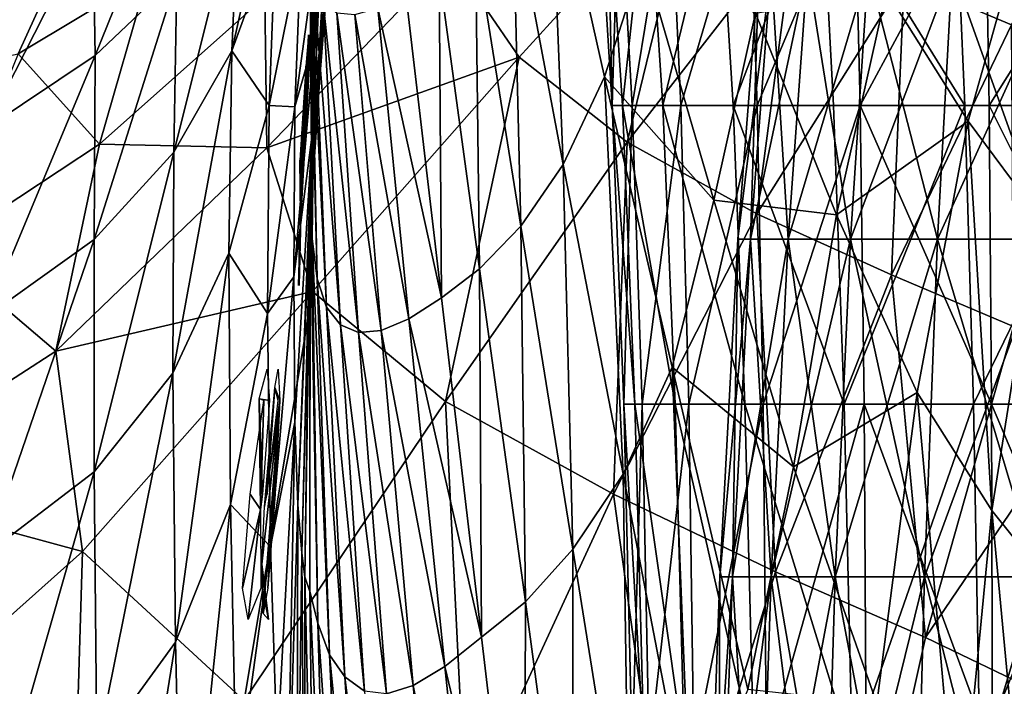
# Model space of a CAD drawing. Extents: x -0.96 to 0.96, y -0.57 to 2.63.
# Tile 43 of 148: x -0.3 to -0.1, y 0.29 to 0.43. Entities that reach past the tile are written whole.
import ezdxf

# ---------------------------------------------------------------- set-up
doc = ezdxf.new("R2010")
doc.units = 0
doc.layers.add('Brakiri_Cruiser_Lights', color=7, linetype='CONTINUOUS')
doc.layers.add('Brakiri_Cruiser_Main_Texture', color=7, linetype='CONTINUOUS')

msp = doc.modelspace()

# ---------------------------------------------------------------- linework, layer by layer
at = {"layer": 'Brakiri_Cruiser_Lights'}
for points in [[(-0.244165, 0.393586, 0.208968), (-0.24271, 0.424687, 0.210938), (-0.242515, 0.43125, 0.225)], [(-0.244165, 0.393586, 0.208968), (-0.242515, 0.43125, 0.225), (-0.243089, 0.424687, 0.239063)], [(-0.24411, 0.393164, 0.177709), (-0.242615, 0.424687, 0.160938), (-0.242257, 0.43125, 0.175)], [(-0.24411, 0.393164, 0.177709), (-0.242257, 0.43125, 0.175), (-0.242338, 0.425575, 0.18716)], [(-0.24411, 0.393164, 0.177709), (-0.242338, 0.425575, 0.18716), (-0.242415, 0.424687, 0.189063)], [(-0.244165, 0.393586, 0.208968), (-0.243089, 0.424687, 0.239063), (-0.244306, 0.405, 0.24375)], [(-0.244165, 0.393586, 0.208968), (-0.243801, 0.405, 0.20625), (-0.24271, 0.424687, 0.210938)], [(-0.24411, 0.393164, 0.177709), (-0.242415, 0.424687, 0.189063), (-0.243633, 0.405, 0.19375)], [(-0.24411, 0.393164, 0.177709), (-0.244047, 0.405, 0.15625), (-0.242615, 0.424687, 0.160938)], [(-0.244165, 0.393586, 0.208968), (-0.244306, 0.405, 0.24375), (-0.244221, 0.394021, 0.241136)], [(-0.24411, 0.393164, 0.177709), (-0.243633, 0.405, 0.19375), (-0.244134, 0.393343, 0.190975)], [(-0.24411, 0.393164, 0.177709), (-0.244087, 0.394382, 0.158778), (-0.244047, 0.405, 0.15625)], [(-0.24411, 0.393164, 0.177709), (-0.244458, 0.385312, 0.160938), (-0.244087, 0.394382, 0.158778)], [(-0.244221, 0.394021, 0.241136), (-0.244445, 0.385312, 0.239063), (-0.244588, 0.37875, 0.225)], [(-0.244221, 0.394021, 0.241136), (-0.244588, 0.37875, 0.225), (-0.244386, 0.385312, 0.210938)], [(-0.24411, 0.393164, 0.177709), (-0.24434, 0.385312, 0.189063), (-0.244483, 0.37875, 0.175)], [(-0.24411, 0.393164, 0.177709), (-0.244483, 0.37875, 0.175), (-0.24447, 0.379188, 0.174062)], [(-0.24411, 0.393164, 0.177709), (-0.24447, 0.379188, 0.174062), (-0.244458, 0.385312, 0.160938)], [(-0.244221, 0.394021, 0.241136), (-0.244386, 0.385312, 0.210938), (-0.244165, 0.393586, 0.208968)], [(-0.24411, 0.393164, 0.177709), (-0.244134, 0.393343, 0.190975), (-0.24434, 0.385312, 0.189063)], [(-0.252852, 0.355018, -0.138355), (-0.25117, 0.36125, -0.125), (-0.250665, 0.354688, -0.110937)], [(-0.248516, 0.354688, -0.060938), (-0.249592, 0.35737, -0.083314), (-0.248881, 0.36125, -0.075)], [(-0.248516, 0.354688, -0.060938), (-0.251728, 0.332435, -0.093139), (-0.249592, 0.35737, -0.083314)], [(-0.249592, 0.35737, -0.083314), (-0.251728, 0.332435, -0.093139), (-0.25117, 0.335, -0.09375)], [(-0.249592, 0.35737, -0.083314), (-0.25117, 0.335, -0.09375), (-0.248894, 0.354688, -0.089062)], [(-0.252852, 0.355018, -0.138355), (-0.250665, 0.354688, -0.110937), (-0.252182, 0.335, -0.10625)], [(-0.252852, 0.355018, -0.138355), (-0.252182, 0.335, -0.10625), (-0.252554, 0.331785, -0.107015)], [(-0.252554, 0.331785, -0.107015), (-0.251915, 0.354688, -0.139062), (-0.252852, 0.355018, -0.138355)], [(-0.252554, 0.331785, -0.107015), (-0.254782, 0.335, -0.14375), (-0.251915, 0.354688, -0.139062)], [(-0.248516, 0.354688, -0.060938), (-0.251998, 0.310007, -0.072306), (-0.252337, 0.320387, -0.090271)], [(-0.248516, 0.354688, -0.060938), (-0.252337, 0.320387, -0.090271), (-0.251728, 0.332435, -0.093139)], [(-0.248516, 0.354688, -0.060938), (-0.251026, 0.315313, -0.060938), (-0.251998, 0.310007, -0.072306)], [(-0.248516, 0.354688, -0.060938), (-0.24951, 0.335, -0.05625), (-0.251026, 0.315313, -0.060938)], [(-0.252554, 0.331785, -0.107015), (-0.256358, 0.315313, -0.139062), (-0.254782, 0.335, -0.14375)], [(-0.252554, 0.331785, -0.107015), (-0.255162, 0.30875, -0.125), (-0.256358, 0.315313, -0.139062)], [(-0.252554, 0.331785, -0.107015), (-0.252485, 0.315313, -0.110937), (-0.255162, 0.30875, -0.125)], [(-0.252337, 0.320387, -0.090271), (-0.251998, 0.310007, -0.072306), (-0.250936, 0.30875, -0.075)], [(-0.252337, 0.320387, -0.090271), (-0.250936, 0.30875, -0.075), (-0.252159, 0.315313, -0.089062)]]:
    msp.add_3dface(points, dxfattribs=at)
at = {"layer": 'Brakiri_Cruiser_Main_Texture'}
for points in [[(-0.258615, 0.427924, -0.288895), (-0.257144, 0.46117, -0.331091), (-0.246662, 0.481455, -0.320522)], [(-0.258615, 0.427924, -0.288895), (-0.246662, 0.481455, -0.320522), (-0.249384, 0.453227, -0.274431)], [(-0.24177, 0.388584, 0.365482), (-0.240702, 0.474339, 0.344308), (-0.242312, 0.45805, 0.384549)], [(-0.239555, 0.457826, 0.269471), (-0.240702, 0.474339, 0.344308), (-0.242199, 0.394813, 0.318268)], [(-0.24177, 0.388584, 0.365482), (-0.242199, 0.394813, 0.318268), (-0.240702, 0.474339, 0.344308)], [(-0.239912, 0.455791, -0.127805), (-0.235815, 0.472794, -0.039892), (-0.241226, 0.430826, -0.055685)], [(-0.241226, 0.430826, -0.055685), (-0.235815, 0.472794, -0.039892), (-0.237295, 0.458859, 0.037769)], [(-0.18914, 0.404129, 0.496553), (-0.199667, 0.460095, 0.496888), (-0.191946, 0.473566, 0.497583)], [(-0.18914, 0.404129, 0.496553), (-0.191946, 0.473566, 0.497583), (-0.180451, 0.422468, 0.497455)], [(-0.191946, 0.473566, 0.497583), (-0.172363, 0.447586, 0.49731), (-0.180451, 0.422468, 0.497455)], [(-0.117673, 0.44288, -0.504396), (-0.095193, 0.433351, -0.511172), (-0.070763, 0.474531, -0.502802)], [(-0.28726, 0.426966, -0.360574), (-0.287692, 0.45568, -0.388762), (-0.269832, 0.470066, -0.377528)], [(-0.28726, 0.426966, -0.360574), (-0.269832, 0.470066, -0.377528), (-0.270133, 0.443243, -0.344875)], [(-0.161549, 0.467001, -0.49353), (-0.212774, 0.447615, -0.500671), (-0.198359, 0.426566, -0.505158)], [(-0.175744, 0.408783, -0.509287), (-0.161549, 0.467001, -0.49353), (-0.198359, 0.426566, -0.505158)], [(-0.175744, 0.408783, -0.509287), (-0.140553, 0.453997, -0.498607), (-0.161549, 0.467001, -0.49353)], [(-0.179913, 0.465156, -0.02816), (-0.178851, 0.416484, 0.027627), (-0.181887, 0.465156, 0.03931)], [(-0.178851, 0.416484, 0.027627), (-0.177374, 0.465156, 0.102032), (-0.181887, 0.465156, 0.03931)], [(-0.171457, 0.465156, -0.096392), (-0.17671, 0.416484, -0.037978), (-0.179913, 0.465156, -0.02816)], [(-0.179913, 0.465156, -0.02816), (-0.17671, 0.416484, -0.037978), (-0.178851, 0.416484, 0.027627)], [(-0.178851, 0.416484, 0.027627), (-0.174679, 0.416484, 0.089634), (-0.177374, 0.465156, 0.102032)], [(-0.174679, 0.416484, 0.089634), (-0.166696, 0.465156, 0.15902), (-0.177374, 0.465156, 0.102032)], [(-0.171457, 0.465156, -0.096392), (-0.168281, 0.416484, -0.103386), (-0.17671, 0.416484, -0.037978)], [(-0.174679, 0.416484, 0.089634), (-0.164472, 0.416484, 0.146845), (-0.166696, 0.465156, 0.15902)], [(-0.156523, 0.465156, -0.161398), (-0.168281, 0.416484, -0.103386), (-0.171457, 0.465156, -0.096392)], [(-0.156523, 0.465156, -0.161398), (-0.153537, 0.416484, -0.165048), (-0.168281, 0.416484, -0.103386)], [(-0.164472, 0.416484, 0.146845), (-0.150176, 0.465156, 0.209289), (-0.166696, 0.465156, 0.15902)], [(-0.164472, 0.416484, 0.146845), (-0.148459, 0.416484, 0.197815), (-0.150176, 0.465156, 0.209289)], [(-0.135068, 0.465156, -0.219441), (-0.153537, 0.416484, -0.165048), (-0.156523, 0.465156, -0.161398)], [(-0.135068, 0.465156, -0.219441), (-0.132453, 0.416484, -0.219416), (-0.153537, 0.416484, -0.165048)], [(-0.148459, 0.416484, 0.197815), (-0.128086, 0.465156, 0.251604), (-0.150176, 0.465156, 0.209289)], [(-0.148459, 0.416484, 0.197815), (-0.126867, 0.416484, 0.241098), (-0.128086, 0.465156, 0.251604)], [(-0.104954, 0.416484, -0.263193), (-0.132453, 0.416484, -0.219416), (-0.135068, 0.465156, -0.219441)], [(-0.104954, 0.416484, -0.263193), (-0.135068, 0.465156, -0.219441), (-0.107047, 0.465156, -0.266784)], [(-0.100699, 0.465156, 0.284731), (-0.128086, 0.465156, 0.251604), (-0.126867, 0.416484, 0.241098)], [(-0.100699, 0.465156, 0.284731), (-0.126867, 0.416484, 0.241098), (-0.099875, 0.416484, 0.275)], [(-0.072642, 0.416484, -0.295791), (-0.104954, 0.416484, -0.263193), (-0.107047, 0.465156, -0.266784)], [(-0.072642, 0.416484, -0.295791), (-0.107047, 0.465156, -0.266784), (-0.074101, 0.465156, -0.30229)], [(-0.06934, 0.465156, 0.308525), (-0.100699, 0.465156, 0.284731), (-0.099875, 0.416484, 0.275)], [(-0.06934, 0.465156, 0.308525), (-0.099875, 0.416484, 0.275), (-0.068834, 0.416484, 0.299326)], [(-0.270765, 0.406686, -0.307616), (-0.270133, 0.443243, -0.344875), (-0.257144, 0.46117, -0.331091)], [(-0.270765, 0.406686, -0.307616), (-0.257144, 0.46117, -0.331091), (-0.258615, 0.427924, -0.288895)], [(-0.237295, 0.458859, 0.037769), (-0.238162, 0.45171, 0.116378), (-0.242011, 0.398216, 0.099212)], [(-0.237295, 0.458859, 0.037769), (-0.242011, 0.398216, 0.099212), (-0.241774, 0.410414, 0.020488)], [(-0.241226, 0.430826, -0.055685), (-0.237295, 0.458859, 0.037769), (-0.241774, 0.410414, 0.020488)], [(-0.19802, 0.391179, 0.4945), (-0.207542, 0.450621, 0.495107), (-0.199667, 0.460095, 0.496888)], [(-0.19802, 0.391179, 0.4945), (-0.199667, 0.460095, 0.496888), (-0.18914, 0.404129, 0.496553)], [(-0.121356, 0.440454, 0.502607), (-0.091379, 0.459012, 0.512634), (-0.104281, 0.413206, 0.514303)], [(-0.091379, 0.459012, 0.512634), (-0.089522, 0.393367, 0.533397), (-0.104281, 0.413206, 0.514303)], [(-0.28954, 0.457653, -0.496439), (-0.31237, 0.451622, -0.498545), (-0.329221, 0.421859, -0.509887)], [(-0.28954, 0.457653, -0.496439), (-0.329221, 0.421859, -0.509887), (-0.303347, 0.427286, -0.50758)], [(-0.276226, 0.443664, -0.503214), (-0.28954, 0.457653, -0.496439), (-0.303347, 0.427286, -0.50758)], [(-0.240699, 0.380158, 0.399659), (-0.242312, 0.45805, 0.384549), (-0.242368, 0.448668, 0.412407)], [(-0.240699, 0.380158, 0.399659), (-0.24177, 0.388584, 0.365482), (-0.242312, 0.45805, 0.384549)], [(-0.238902, 0.451823, 0.194813), (-0.239555, 0.457826, 0.269471), (-0.242242, 0.394184, 0.253202)], [(-0.239555, 0.457826, 0.269471), (-0.242199, 0.394813, 0.318268), (-0.242242, 0.394184, 0.253202)], [(-0.310156, 0.411629, -0.376888), (-0.310897, 0.441398, -0.400755), (-0.287692, 0.45568, -0.388762)], [(-0.310156, 0.411629, -0.376888), (-0.287692, 0.45568, -0.388762), (-0.28726, 0.426966, -0.360574)], [(-0.244061, 0.44969, -0.206613), (-0.239912, 0.455791, -0.127805), (-0.245369, 0.416204, -0.143443)], [(-0.245369, 0.416204, -0.143443), (-0.239912, 0.455791, -0.127805), (-0.241226, 0.430826, -0.055685)], [(-0.258615, 0.427924, -0.288895), (-0.249384, 0.453227, -0.274431), (-0.250791, 0.416481, -0.221729)], [(-0.249384, 0.453227, -0.274431), (-0.244061, 0.44969, -0.206613), (-0.250791, 0.416481, -0.221729)], [(-0.148537, 0.39376, -0.513652), (-0.140553, 0.453997, -0.498607), (-0.175744, 0.408783, -0.509287)], [(-0.148537, 0.39376, -0.513652), (-0.117673, 0.44288, -0.504396), (-0.140553, 0.453997, -0.498607)], [(-0.238902, 0.451823, 0.194813), (-0.242242, 0.394184, 0.253202), (-0.24211, 0.393164, 0.177709)], [(-0.238162, 0.45171, 0.116378), (-0.238902, 0.451823, 0.194813), (-0.24211, 0.393164, 0.177709)], [(-0.238162, 0.45171, 0.116378), (-0.24211, 0.393164, 0.177709), (-0.242011, 0.398216, 0.099212)], [(-0.206677, 0.382227, 0.491191), (-0.215164, 0.444189, 0.492146), (-0.207542, 0.450621, 0.495107)], [(-0.206677, 0.382227, 0.491191), (-0.207542, 0.450621, 0.495107), (-0.19802, 0.391179, 0.4945)], [(-0.250791, 0.416481, -0.221729), (-0.244061, 0.44969, -0.206613), (-0.245369, 0.416204, -0.143443)], [(-0.238725, 0.374197, 0.425616), (-0.240699, 0.380158, 0.399659), (-0.242368, 0.448668, 0.412407)], [(-0.238725, 0.374197, 0.425616), (-0.242368, 0.448668, 0.412407), (-0.241411, 0.44185, 0.434514)], [(-0.212774, 0.447615, -0.500671), (-0.251685, 0.43926, -0.504526), (-0.251249, 0.40757, -0.510956)], [(-0.198359, 0.426566, -0.505158), (-0.212774, 0.447615, -0.500671), (-0.251249, 0.40757, -0.510956)], [(-0.180451, 0.422468, 0.497455), (-0.172363, 0.447586, 0.49731), (-0.15753, 0.396632, 0.498749)], [(-0.172363, 0.447586, 0.49731), (-0.148794, 0.435785, 0.498255), (-0.15753, 0.396632, 0.498749)], [(-0.214655, 0.376143, 0.486506), (-0.222125, 0.439844, 0.48791), (-0.215164, 0.444189, 0.492146)], [(-0.214655, 0.376143, 0.486506), (-0.215164, 0.444189, 0.492146), (-0.206677, 0.382227, 0.491191)], [(-0.145576, 0.44502, 0.035596), (-0.149883, 0.388469, 0.036445), (-0.15252, 0.388469)], [(-0.145576, 0.44502, 0.035596), (-0.15252, 0.388469), (-0.148125, 0.44502)], [(-0.148125, 0.44502), (-0.15252, 0.388469), (-0.149883, 0.388469, -0.036445)], [(-0.13793, 0.44502, 0.069727), (-0.142002, 0.388469, 0.071396), (-0.149883, 0.388469, 0.036445)], [(-0.13793, 0.44502, 0.069727), (-0.149883, 0.388469, 0.036445), (-0.145576, 0.44502, 0.035596)], [(-0.148125, 0.44502), (-0.149883, 0.388469, -0.036445), (-0.145576, 0.44502, -0.035596)], [(-0.145576, 0.44502, -0.035596), (-0.149883, 0.388469, -0.036445), (-0.142002, 0.388469, -0.071396)], [(-0.145576, 0.44502, -0.035596), (-0.142002, 0.388469, -0.071396), (-0.13793, 0.44502, -0.069727)], [(-0.125244, 0.44502, 0.100928), (-0.128906, 0.388469, 0.103359), (-0.142002, 0.388469, 0.071396)], [(-0.125244, 0.44502, 0.100928), (-0.142002, 0.388469, 0.071396), (-0.13793, 0.44502, 0.069727)], [(-0.13793, 0.44502, -0.069727), (-0.142002, 0.388469, -0.071396), (-0.128906, 0.388469, -0.103359)], [(-0.13793, 0.44502, -0.069727), (-0.128906, 0.388469, -0.103359), (-0.125244, 0.44502, -0.100928)], [(-0.107578, 0.44502, 0.127734), (-0.110684, 0.388469, 0.13084), (-0.128906, 0.388469, 0.103359)], [(-0.107578, 0.44502, 0.127734), (-0.128906, 0.388469, 0.103359), (-0.125244, 0.44502, 0.100928)], [(-0.125244, 0.44502, -0.100928), (-0.128906, 0.388469, -0.103359), (-0.110684, 0.388469, -0.13084)], [(-0.125244, 0.44502, -0.100928), (-0.110684, 0.388469, -0.13084), (-0.107578, 0.44502, -0.127734)], [(-0.08499, 0.44502, 0.148682), (-0.087422, 0.388469, 0.152344), (-0.110684, 0.388469, 0.13084)], [(-0.08499, 0.44502, 0.148682), (-0.110684, 0.388469, 0.13084), (-0.107578, 0.44502, 0.127734)], [(-0.107578, 0.44502, -0.127734), (-0.110684, 0.388469, -0.13084), (-0.087422, 0.388469, -0.152344)], [(-0.107578, 0.44502, -0.127734), (-0.087422, 0.388469, -0.152344), (-0.08499, 0.44502, -0.148682)], [(-0.28631, 0.408375, -0.512153), (-0.276226, 0.443664, -0.503214), (-0.303347, 0.427286, -0.50758)], [(-0.287473, 0.38837, -0.328699), (-0.28726, 0.426966, -0.360574), (-0.270133, 0.443243, -0.344875)], [(-0.287473, 0.38837, -0.328699), (-0.270133, 0.443243, -0.344875), (-0.270765, 0.406686, -0.307616)], [(-0.251685, 0.43926, -0.504526), (-0.276226, 0.443664, -0.503214), (-0.28631, 0.408375, -0.512153)], [(-0.23584, 0.370506, 0.445241), (-0.238725, 0.374197, 0.425616), (-0.241411, 0.44185, 0.434514)], [(-0.23584, 0.370506, 0.445241), (-0.241411, 0.44185, 0.434514), (-0.239465, 0.437979, 0.451324)], [(-0.120345, 0.380992, -0.518848), (-0.117673, 0.44288, -0.504396), (-0.148537, 0.39376, -0.513652)], [(-0.120345, 0.380992, -0.518848), (-0.095193, 0.433351, -0.511172), (-0.117673, 0.44288, -0.504396)], [(-0.214655, 0.376143, 0.486506), (-0.227975, 0.436889, 0.482288), (-0.222125, 0.439844, 0.48791)], [(-0.148794, 0.435785, 0.498255), (-0.121356, 0.440454, 0.502607), (-0.131834, 0.393576, 0.503604)], [(-0.131834, 0.393576, 0.503604), (-0.121356, 0.440454, 0.502607), (-0.104281, 0.413206, 0.514303)], [(-0.251249, 0.40757, -0.510956), (-0.251685, 0.43926, -0.504526), (-0.28631, 0.408375, -0.512153)], [(-0.232036, 0.368893, 0.460425), (-0.23584, 0.370506, 0.445241), (-0.239465, 0.437979, 0.451324)], [(-0.232036, 0.368893, 0.460425), (-0.239465, 0.437979, 0.451324), (-0.236597, 0.435865, 0.464545)], [(-0.227269, 0.369333, 0.471881), (-0.232036, 0.368893, 0.460425), (-0.236597, 0.435865, 0.464545)], [(-0.227269, 0.369333, 0.471881), (-0.236597, 0.435865, 0.464545), (-0.232784, 0.435532, 0.474683)], [(-0.221498, 0.371797, 0.480322), (-0.232784, 0.435532, 0.474683), (-0.227975, 0.436889, 0.482288)], [(-0.221498, 0.371797, 0.480322), (-0.227269, 0.369333, 0.471881), (-0.232784, 0.435532, 0.474683)], [(-0.214655, 0.376143, 0.486506), (-0.221498, 0.371797, 0.480322), (-0.227975, 0.436889, 0.482288)], [(-0.15753, 0.396632, 0.498749), (-0.148794, 0.435785, 0.498255), (-0.131834, 0.393576, 0.503604)], [(-0.094747, 0.370124, -0.525611), (-0.095193, 0.433351, -0.511172), (-0.120345, 0.380992, -0.518848)], [(-0.245369, 0.416204, -0.143443), (-0.241226, 0.430826, -0.055685), (-0.245606, 0.380539, -0.074185)], [(-0.245606, 0.380539, -0.074185), (-0.241226, 0.430826, -0.055685), (-0.241774, 0.410414, 0.020488)], [(-0.28631, 0.408375, -0.512153), (-0.303347, 0.427286, -0.50758), (-0.320181, 0.386029, -0.517506)], [(-0.270959, 0.360359, -0.265427), (-0.270765, 0.406686, -0.307616), (-0.258615, 0.427924, -0.288895)], [(-0.270959, 0.360359, -0.265427), (-0.258615, 0.427924, -0.288895), (-0.259208, 0.385534, -0.24093)], [(-0.258615, 0.427924, -0.288895), (-0.250791, 0.416481, -0.221729), (-0.259208, 0.385534, -0.24093)], [(-0.310156, 0.372177, -0.350375), (-0.310156, 0.411629, -0.376888), (-0.28726, 0.426966, -0.360574)], [(-0.310156, 0.372177, -0.350375), (-0.28726, 0.426966, -0.360574), (-0.287473, 0.38837, -0.328699)], [(-0.198359, 0.426566, -0.505158), (-0.251249, 0.40757, -0.510956), (-0.24167, 0.377515, -0.51589)], [(-0.213792, 0.354472, -0.518709), (-0.198359, 0.426566, -0.505158), (-0.24167, 0.377515, -0.51589)], [(-0.213792, 0.354472, -0.518709), (-0.175744, 0.408783, -0.509287), (-0.198359, 0.426566, -0.505158)], [(-0.176597, 0.339197, 0.496445), (-0.18914, 0.404129, 0.496553), (-0.180451, 0.422468, 0.497455)], [(-0.176597, 0.339197, 0.496445), (-0.180451, 0.422468, 0.497455), (-0.166286, 0.36165, 0.498254)], [(-0.180451, 0.422468, 0.497455), (-0.15753, 0.396632, 0.498749), (-0.166286, 0.36165, 0.498254)], [(-0.259208, 0.385534, -0.24093), (-0.250791, 0.416481, -0.221729), (-0.251081, 0.372851, -0.162412)], [(-0.250791, 0.416481, -0.221729), (-0.245369, 0.416204, -0.143443), (-0.251081, 0.372851, -0.162412)], [(-0.251081, 0.372851, -0.162412), (-0.245369, 0.416204, -0.143443), (-0.245606, 0.380539, -0.074185)], [(-0.174679, 0.416484, 0.089634), (-0.178851, 0.416484, 0.027627), (-0.17641, 0.353906, 0.018292)], [(-0.178851, 0.416484, 0.027627), (-0.17671, 0.416484, -0.037978), (-0.174103, 0.353906, -0.045754)], [(-0.178851, 0.416484, 0.027627), (-0.174103, 0.353906, -0.045754), (-0.17641, 0.353906, 0.018292)], [(-0.17671, 0.416484, -0.037978), (-0.168281, 0.416484, -0.103386), (-0.165651, 0.353906, -0.108893)], [(-0.17671, 0.416484, -0.037978), (-0.165651, 0.353906, -0.108893), (-0.174103, 0.353906, -0.045754)], [(-0.174679, 0.416484, 0.089634), (-0.17641, 0.353906, 0.018292), (-0.172579, 0.353906, 0.079889)], [(-0.164472, 0.416484, 0.146845), (-0.174679, 0.416484, 0.089634), (-0.172579, 0.353906, 0.079889)], [(-0.164472, 0.416484, 0.146845), (-0.172579, 0.353906, 0.079889), (-0.162794, 0.353906, 0.137379)], [(-0.168281, 0.416484, -0.103386), (-0.153537, 0.416484, -0.165048), (-0.151047, 0.353906, -0.167765)], [(-0.168281, 0.416484, -0.103386), (-0.151047, 0.353906, -0.167765), (-0.165651, 0.353906, -0.108893)], [(-0.148459, 0.416484, 0.197815), (-0.164472, 0.416484, 0.146845), (-0.162794, 0.353906, 0.137379)], [(-0.148459, 0.416484, 0.197815), (-0.162794, 0.353906, 0.137379), (-0.147238, 0.353906, 0.189106)], [(-0.153537, 0.416484, -0.165048), (-0.132453, 0.416484, -0.219416), (-0.130235, 0.353906, -0.219263)], [(-0.153537, 0.416484, -0.165048), (-0.130235, 0.353906, -0.219263), (-0.151047, 0.353906, -0.167765)], [(-0.126867, 0.416484, 0.241098), (-0.148459, 0.416484, 0.197815), (-0.147238, 0.353906, 0.189106)], [(-0.126867, 0.416484, 0.241098), (-0.147238, 0.353906, 0.189106), (-0.126045, 0.353906, 0.233164)], [(-0.104954, 0.416484, -0.263193), (-0.130235, 0.353906, -0.219263), (-0.132453, 0.416484, -0.219416)], [(-0.104954, 0.416484, -0.263193), (-0.103158, 0.353906, -0.260279), (-0.130235, 0.353906, -0.219263)], [(-0.126867, 0.416484, 0.241098), (-0.126045, 0.353906, 0.233164), (-0.099349, 0.353906, 0.267646)], [(-0.126867, 0.416484, 0.241098), (-0.099349, 0.353906, 0.267646), (-0.099875, 0.416484, 0.275)], [(-0.072642, 0.416484, -0.295791), (-0.103158, 0.353906, -0.260279), (-0.104954, 0.416484, -0.263193)], [(-0.072642, 0.416484, -0.295791), (-0.071382, 0.353906, -0.290371), (-0.103158, 0.353906, -0.260279)], [(-0.099875, 0.416484, 0.275), (-0.099349, 0.353906, 0.267646), (-0.068526, 0.353906, 0.292407)], [(-0.099875, 0.416484, 0.275), (-0.068526, 0.353906, 0.292407), (-0.068834, 0.416484, 0.299326)], [(-0.131834, 0.393576, 0.503604), (-0.104281, 0.413206, 0.514303), (-0.114918, 0.356363, 0.514393)], [(-0.104281, 0.413206, 0.514303), (-0.099317, 0.33162, 0.532841), (-0.114918, 0.356363, 0.514393)], [(-0.104281, 0.413206, 0.514303), (-0.089522, 0.393367, 0.533397), (-0.099317, 0.33162, 0.532841)], [(-0.245606, 0.380539, -0.074185), (-0.241774, 0.410414, 0.020488), (-0.245399, 0.350134, 0.000051)], [(-0.241774, 0.410414, 0.020488), (-0.244736, 0.332874, 0.079819), (-0.245399, 0.350134, 0.000051)], [(-0.241774, 0.410414, 0.020488), (-0.242011, 0.398216, 0.099212), (-0.244736, 0.332874, 0.079819)], [(-0.178614, 0.335061, -0.521289), (-0.175744, 0.408783, -0.509287), (-0.213792, 0.354472, -0.518709)], [(-0.178614, 0.335061, -0.521289), (-0.148537, 0.39376, -0.513652), (-0.175744, 0.408783, -0.509287)], [(-0.295448, 0.365022, -0.519994), (-0.28631, 0.408375, -0.512153), (-0.320181, 0.386029, -0.517506)], [(-0.251249, 0.40757, -0.510956), (-0.28631, 0.408375, -0.512153), (-0.295448, 0.365022, -0.519994)], [(-0.24167, 0.377515, -0.51589), (-0.251249, 0.40757, -0.510956), (-0.295448, 0.365022, -0.519994)], [(-0.287466, 0.339723, -0.292859), (-0.287473, 0.38837, -0.328699), (-0.270765, 0.406686, -0.307616)], [(-0.287466, 0.339723, -0.292859), (-0.270765, 0.406686, -0.307616), (-0.270959, 0.360359, -0.265427)], [(-0.187134, 0.323524, 0.493419), (-0.19802, 0.391179, 0.4945), (-0.18914, 0.404129, 0.496553)], [(-0.187134, 0.323524, 0.493419), (-0.18914, 0.404129, 0.496553), (-0.176597, 0.339197, 0.496445)], [(-0.242011, 0.398216, 0.099212), (-0.243922, 0.322639, 0.159307), (-0.244736, 0.332874, 0.079819)], [(-0.242011, 0.398216, 0.099212), (-0.24211, 0.393164, 0.177709), (-0.243922, 0.322639, 0.159307)], [(-0.166286, 0.36165, 0.498254), (-0.15753, 0.396632, 0.498749), (-0.140857, 0.340754, 0.502979)], [(-0.15753, 0.396632, 0.498749), (-0.131834, 0.393576, 0.503604), (-0.140857, 0.340754, 0.502979)], [(-0.242242, 0.394184, 0.253202), (-0.242199, 0.394813, 0.318268), (-0.242274, 0.314625, 0.298799)], [(-0.240539, 0.307996, 0.348612), (-0.242274, 0.314625, 0.298799), (-0.242199, 0.394813, 0.318268)], [(-0.240539, 0.307996, 0.348612), (-0.242199, 0.394813, 0.318268), (-0.24177, 0.388584, 0.365482)], [(-0.24211, 0.393164, 0.177709), (-0.243315, 0.317737, 0.233626), (-0.243922, 0.322639, 0.159307)], [(-0.242242, 0.394184, 0.253202), (-0.242274, 0.314625, 0.298799), (-0.243315, 0.317737, 0.233626)], [(-0.24211, 0.393164, 0.177709), (-0.242242, 0.394184, 0.253202), (-0.243315, 0.317737, 0.233626)], [(-0.144659, 0.318777, -0.525244), (-0.148537, 0.39376, -0.513652), (-0.178614, 0.335061, -0.521289)], [(-0.144659, 0.318777, -0.525244), (-0.120345, 0.380992, -0.518848), (-0.148537, 0.39376, -0.513652)], [(-0.140857, 0.340754, 0.502979), (-0.131834, 0.393576, 0.503604), (-0.114918, 0.356363, 0.514393)], [(-0.089522, 0.393367, 0.533397), (-0.08511, 0.31394, 0.560132), (-0.099317, 0.33162, 0.532841)], [(-0.19704, 0.312476, 0.489699), (-0.206677, 0.382227, 0.491191), (-0.19802, 0.391179, 0.4945)], [(-0.19704, 0.312476, 0.489699), (-0.19802, 0.391179, 0.4945), (-0.187134, 0.323524, 0.493419)], [(-0.310156, 0.322391, -0.320861), (-0.310156, 0.372177, -0.350375), (-0.287473, 0.38837, -0.328699)], [(-0.310156, 0.322391, -0.320861), (-0.287473, 0.38837, -0.328699), (-0.287466, 0.339723, -0.292859)], [(-0.238144, 0.301346, 0.386918), (-0.240539, 0.307996, 0.348612), (-0.24177, 0.388584, 0.365482)], [(-0.238144, 0.301346, 0.386918), (-0.24177, 0.388584, 0.365482), (-0.240699, 0.380158, 0.399659)], [(-0.149883, 0.388469, 0.036445), (-0.153633, 0.317703, 0.037207), (-0.156328, 0.317703)], [(-0.149883, 0.388469, 0.036445), (-0.156328, 0.317703), (-0.15252, 0.388469)], [(-0.15252, 0.388469), (-0.156328, 0.317703), (-0.153633, 0.317703, -0.037207)], [(-0.142002, 0.388469, 0.071396), (-0.145547, 0.317703, 0.072891), (-0.153633, 0.317703, 0.037207)], [(-0.142002, 0.388469, 0.071396), (-0.153633, 0.317703, 0.037207), (-0.149883, 0.388469, 0.036445)], [(-0.15252, 0.388469), (-0.153633, 0.317703, -0.037207), (-0.149883, 0.388469, -0.036445)], [(-0.149883, 0.388469, -0.036445), (-0.153633, 0.317703, -0.037207), (-0.145547, 0.317703, -0.072891)], [(-0.149883, 0.388469, -0.036445), (-0.145547, 0.317703, -0.072891), (-0.142002, 0.388469, -0.071396)], [(-0.128906, 0.388469, 0.103359), (-0.132129, 0.317703, 0.105527), (-0.145547, 0.317703, 0.072891)], [(-0.128906, 0.388469, 0.103359), (-0.145547, 0.317703, 0.072891), (-0.142002, 0.388469, 0.071396)], [(-0.142002, 0.388469, -0.071396), (-0.145547, 0.317703, -0.072891), (-0.132129, 0.317703, -0.105527)], [(-0.142002, 0.388469, -0.071396), (-0.132129, 0.317703, -0.105527), (-0.128906, 0.388469, -0.103359)], [(-0.110684, 0.388469, 0.13084), (-0.113437, 0.317703, 0.133594), (-0.132129, 0.317703, 0.105527)], [(-0.110684, 0.388469, 0.13084), (-0.132129, 0.317703, 0.105527), (-0.128906, 0.388469, 0.103359)], [(-0.128906, 0.388469, -0.103359), (-0.132129, 0.317703, -0.105527), (-0.113437, 0.317703, -0.133594)], [(-0.128906, 0.388469, -0.103359), (-0.113437, 0.317703, -0.133594), (-0.110684, 0.388469, -0.13084)], [(-0.087422, 0.388469, 0.152344), (-0.08959, 0.317703, 0.155566), (-0.113437, 0.317703, 0.133594)], [(-0.087422, 0.388469, 0.152344), (-0.113437, 0.317703, 0.133594), (-0.110684, 0.388469, 0.13084)], [(-0.110684, 0.388469, -0.13084), (-0.113437, 0.317703, -0.133594), (-0.08959, 0.317703, -0.155566)], [(-0.110684, 0.388469, -0.13084), (-0.08959, 0.317703, -0.155566), (-0.087422, 0.388469, -0.152344)], [(-0.295448, 0.365022, -0.519994), (-0.320181, 0.386029, -0.517506), (-0.339593, 0.336465, -0.526582)], [(-0.270414, 0.304015, -0.219718), (-0.270959, 0.360359, -0.265427), (-0.259208, 0.385534, -0.24093)], [(-0.270414, 0.304015, -0.219718), (-0.259208, 0.385534, -0.24093), (-0.258887, 0.332884, -0.186359)], [(-0.259208, 0.385534, -0.24093), (-0.251081, 0.372851, -0.162412), (-0.258887, 0.332884, -0.186359)], [(-0.206248, 0.305079, 0.4845), (-0.214655, 0.376143, 0.486506), (-0.206677, 0.382227, 0.491191)], [(-0.206248, 0.305079, 0.4845), (-0.206677, 0.382227, 0.491191), (-0.19704, 0.312476, 0.489699)], [(-0.251081, 0.372851, -0.162412), (-0.245606, 0.380539, -0.074185), (-0.250454, 0.323971, -0.096474)], [(-0.250454, 0.323971, -0.096474), (-0.245606, 0.380539, -0.074185), (-0.245399, 0.350134, 0.000051)], [(-0.234886, 0.296745, 0.416428), (-0.238144, 0.301346, 0.386918), (-0.240699, 0.380158, 0.399659)], [(-0.234886, 0.296745, 0.416428), (-0.240699, 0.380158, 0.399659), (-0.238725, 0.374197, 0.425616)], [(-0.11321, 0.305008, -0.531069), (-0.120345, 0.380992, -0.518848), (-0.144659, 0.318777, -0.525244)], [(-0.11321, 0.305008, -0.531069), (-0.094747, 0.370124, -0.525611), (-0.120345, 0.380992, -0.518848)], [(-0.24167, 0.377515, -0.51589), (-0.295448, 0.365022, -0.519994), (-0.289913, 0.323017, -0.52535)], [(-0.25598, 0.291769, -0.526835), (-0.24167, 0.377515, -0.51589), (-0.289913, 0.323017, -0.52535)], [(-0.25598, 0.291769, -0.526835), (-0.213792, 0.354472, -0.518709), (-0.24167, 0.377515, -0.51589)], [(-0.206248, 0.305079, 0.4845), (-0.221498, 0.371797, 0.480322), (-0.214655, 0.376143, 0.486506)], [(-0.230796, 0.293737, 0.438574), (-0.234886, 0.296745, 0.416428), (-0.238725, 0.374197, 0.425616)], [(-0.230796, 0.293737, 0.438574), (-0.238725, 0.374197, 0.425616), (-0.23584, 0.370506, 0.445241)], [(-0.258887, 0.332884, -0.186359), (-0.251081, 0.372851, -0.162412), (-0.250454, 0.323971, -0.096474)], [(-0.213973, 0.298917, 0.477736), (-0.227269, 0.369333, 0.471881), (-0.221498, 0.371797, 0.480322)], [(-0.206248, 0.305079, 0.4845), (-0.213973, 0.298917, 0.477736), (-0.221498, 0.371797, 0.480322)], [(-0.226187, 0.293168, 0.455694), (-0.230796, 0.293737, 0.438574), (-0.23584, 0.370506, 0.445241)], [(-0.226187, 0.293168, 0.455694), (-0.23584, 0.370506, 0.445241), (-0.232036, 0.368893, 0.460425)], [(-0.11321, 0.305008, -0.531069), (-0.075325, 0.360801, -0.534675), (-0.094747, 0.370124, -0.525611)], [(-0.220599, 0.294921, 0.468441), (-0.232036, 0.368893, 0.460425), (-0.227269, 0.369333, 0.471881)], [(-0.220599, 0.294921, 0.468441), (-0.226187, 0.293168, 0.455694), (-0.232036, 0.368893, 0.460425)], [(-0.213973, 0.298917, 0.477736), (-0.220599, 0.294921, 0.468441), (-0.227269, 0.369333, 0.471881)], [(-0.289913, 0.323017, -0.52535), (-0.295448, 0.365022, -0.519994), (-0.339593, 0.336465, -0.526582)], [(-0.162467, 0.265723, 0.496941), (-0.176597, 0.339197, 0.496445), (-0.166286, 0.36165, 0.498254)], [(-0.162467, 0.265723, 0.496941), (-0.166286, 0.36165, 0.498254), (-0.150407, 0.294099, 0.500751)], [(-0.166286, 0.36165, 0.498254), (-0.140857, 0.340754, 0.502979), (-0.150407, 0.294099, 0.500751)], [(-0.286897, 0.281301, -0.256582), (-0.287466, 0.339723, -0.292859), (-0.270959, 0.360359, -0.265427)], [(-0.286897, 0.281301, -0.256582), (-0.270959, 0.360359, -0.265427), (-0.270414, 0.304015, -0.219718)], [(-0.11321, 0.305008, -0.531069), (-0.089106, 0.293372, -0.539863), (-0.075325, 0.360801, -0.534675)], [(-0.140857, 0.340754, 0.502979), (-0.114918, 0.356363, 0.514393), (-0.123421, 0.29118, 0.512564)], [(-0.114918, 0.356363, 0.514393), (-0.106301, 0.259136, 0.530069), (-0.123421, 0.29118, 0.512564)], [(-0.114918, 0.356363, 0.514393), (-0.099317, 0.33162, 0.532841), (-0.106301, 0.259136, 0.530069)], [(-0.209562, 0.2679, -0.527343), (-0.213792, 0.354472, -0.518709), (-0.25598, 0.291769, -0.526835)], [(-0.209562, 0.2679, -0.527343), (-0.178614, 0.335061, -0.521289), (-0.213792, 0.354472, -0.518709)], [(-0.172579, 0.353906, 0.079889), (-0.17641, 0.353906, 0.018292), (-0.174689, 0.280898, 0.011366)], [(-0.17641, 0.353906, 0.018292), (-0.174103, 0.353906, -0.045754), (-0.172197, 0.280898, -0.051594)], [(-0.17641, 0.353906, 0.018292), (-0.172197, 0.280898, -0.051594), (-0.174689, 0.280898, 0.011366)], [(-0.172579, 0.353906, 0.079889), (-0.174689, 0.280898, 0.011366), (-0.17115, 0.280898, 0.072614)], [(-0.174103, 0.353906, -0.045754), (-0.165651, 0.353906, -0.108893), (-0.163704, 0.280898, -0.112936)], [(-0.174103, 0.353906, -0.045754), (-0.163704, 0.280898, -0.112936), (-0.172197, 0.280898, -0.051594)], [(-0.162794, 0.353906, 0.137379), (-0.172579, 0.353906, 0.079889), (-0.17115, 0.280898, 0.072614)], [(-0.162794, 0.353906, 0.137379), (-0.17115, 0.280898, 0.072614), (-0.161736, 0.280898, 0.130444)], [(-0.165651, 0.353906, -0.108893), (-0.151047, 0.353906, -0.167765), (-0.149172, 0.280898, -0.169742)], [(-0.165651, 0.353906, -0.108893), (-0.149172, 0.280898, -0.169742), (-0.163704, 0.280898, -0.112936)], [(-0.147238, 0.353906, 0.189106), (-0.162794, 0.353906, 0.137379), (-0.161736, 0.280898, 0.130444)], [(-0.147238, 0.353906, 0.189106), (-0.161736, 0.280898, 0.130444), (-0.146538, 0.280898, 0.182739)], [(-0.151047, 0.353906, -0.167765), (-0.130235, 0.353906, -0.219263), (-0.128564, 0.280898, -0.219092)], [(-0.151047, 0.353906, -0.167765), (-0.128564, 0.280898, -0.219092), (-0.149172, 0.280898, -0.169742)], [(-0.126045, 0.353906, 0.233164), (-0.147238, 0.353906, 0.189106), (-0.146538, 0.280898, 0.182739)], [(-0.126045, 0.353906, 0.233164), (-0.146538, 0.280898, 0.182739), (-0.125644, 0.280898, 0.227382)], [(-0.103158, 0.353906, -0.260279), (-0.128564, 0.280898, -0.219092), (-0.130235, 0.353906, -0.219263)], [(-0.103158, 0.353906, -0.260279), (-0.101773, 0.280898, -0.25804), (-0.128564, 0.280898, -0.219092)], [(-0.126045, 0.353906, 0.233164), (-0.125644, 0.280898, 0.227382), (-0.099139, 0.280898, 0.262385)], [(-0.126045, 0.353906, 0.233164), (-0.099139, 0.280898, 0.262385), (-0.099349, 0.353906, 0.267646)], [(-0.071382, 0.353906, -0.290371), (-0.101773, 0.280898, -0.25804), (-0.103158, 0.353906, -0.260279)], [(-0.071382, 0.353906, -0.290371), (-0.070396, 0.280898, -0.28632), (-0.101773, 0.280898, -0.25804)], [(-0.099349, 0.353906, 0.267646), (-0.099139, 0.280898, 0.262385), (-0.068428, 0.280898, 0.287523)], [(-0.099349, 0.353906, 0.267646), (-0.068428, 0.280898, 0.287523), (-0.068526, 0.353906, 0.292407)], [(-0.250454, 0.323971, -0.096474), (-0.245399, 0.350134, 0.000051), (-0.249067, 0.281502, -0.022969)], [(-0.245399, 0.350134, 0.000051), (-0.247079, 0.257107, 0.05905), (-0.249067, 0.281502, -0.022969)], [(-0.245399, 0.350134, 0.000051), (-0.244736, 0.332874, 0.079819), (-0.247079, 0.257107, 0.05905)], [(-0.150407, 0.294099, 0.500751), (-0.140857, 0.340754, 0.502979), (-0.123421, 0.29118, 0.512564)], [(-0.309375, 0.262969, -0.291424), (-0.310156, 0.322391, -0.320861), (-0.287466, 0.339723, -0.292859)], [(-0.309375, 0.262969, -0.291424), (-0.287466, 0.339723, -0.292859), (-0.286897, 0.281301, -0.256582)], [(-0.175261, 0.249112, 0.492272), (-0.187134, 0.323524, 0.493419), (-0.176597, 0.339197, 0.496445)], [(-0.175261, 0.249112, 0.492272), (-0.176597, 0.339197, 0.496445), (-0.162467, 0.265723, 0.496941)], [(-0.289913, 0.323017, -0.52535), (-0.339593, 0.336465, -0.526582), (-0.366047, 0.255026, -0.536582)], [(-0.166575, 0.248031, -0.52977), (-0.178614, 0.335061, -0.521289), (-0.209562, 0.2679, -0.527343)], [(-0.166575, 0.248031, -0.52977), (-0.144659, 0.318777, -0.525244), (-0.178614, 0.335061, -0.521289)], [(-0.26883, 0.237405, -0.171896), (-0.270414, 0.304015, -0.219718), (-0.258887, 0.332884, -0.186359)], [(-0.26883, 0.237405, -0.171896), (-0.258887, 0.332884, -0.186359), (-0.257588, 0.272475, -0.127422)], [(-0.258887, 0.332884, -0.186359), (-0.250454, 0.323971, -0.096474), (-0.257588, 0.272475, -0.127422)], [(-0.244736, 0.332874, 0.079819), (-0.244979, 0.244044, 0.14166), (-0.247079, 0.257107, 0.05905)], [(-0.244736, 0.332874, 0.079819), (-0.243922, 0.322639, 0.159307), (-0.244979, 0.244044, 0.14166)], [(-0.099317, 0.33162, 0.532841), (-0.090588, 0.238477, 0.556364), (-0.106301, 0.259136, 0.530069)], [(-0.099317, 0.33162, 0.532841), (-0.08511, 0.31394, 0.560132), (-0.090588, 0.238477, 0.556364)], [(-0.293024, 0.218868, -0.53223), (-0.289913, 0.323017, -0.52535), (-0.366047, 0.255026, -0.536582)], [(-0.293024, 0.218868, -0.53223), (-0.25598, 0.291769, -0.526835), (-0.289913, 0.323017, -0.52535)], [(-0.257588, 0.272475, -0.127422), (-0.250454, 0.323971, -0.096474), (-0.249067, 0.281502, -0.022969)], [(-0.243922, 0.322639, 0.159307), (-0.243257, 0.235573, 0.216934), (-0.244979, 0.244044, 0.14166)], [(-0.243922, 0.322639, 0.159307), (-0.243315, 0.317737, 0.233626), (-0.243257, 0.235573, 0.216934)], [(-0.187014, 0.237755, 0.487469), (-0.19704, 0.312476, 0.489699), (-0.187134, 0.323524, 0.493419)], [(-0.187014, 0.237755, 0.487469), (-0.187134, 0.323524, 0.493419), (-0.175261, 0.249112, 0.492272)], [(-0.129561, 0.231522, -0.534974), (-0.144659, 0.318777, -0.525244), (-0.166575, 0.248031, -0.52977)], [(-0.129561, 0.231522, -0.534974), (-0.11321, 0.305008, -0.531069), (-0.144659, 0.318777, -0.525244)], [(-0.243315, 0.317737, 0.233626), (-0.242274, 0.314625, 0.298799), (-0.241221, 0.22931, 0.282107)], [(-0.243315, 0.317737, 0.233626), (-0.241221, 0.22931, 0.282107), (-0.243257, 0.235573, 0.216934)], [(-0.15668, 0.230719, -0.037852), (-0.156328, 0.317703), (-0.159434, 0.230719)], [(-0.159434, 0.230719), (-0.156328, 0.317703), (-0.153633, 0.317703, 0.037207)], [(-0.159434, 0.230719), (-0.153633, 0.317703, 0.037207), (-0.15668, 0.230719, 0.037852)], [(-0.148447, 0.230719, -0.07415), (-0.153633, 0.317703, -0.037207), (-0.15668, 0.230719, -0.037852)], [(-0.15668, 0.230719, -0.037852), (-0.153633, 0.317703, -0.037207), (-0.156328, 0.317703)], [(-0.15668, 0.230719, 0.037852), (-0.153633, 0.317703, 0.037207), (-0.145547, 0.317703, 0.072891)], [(-0.15668, 0.230719, 0.037852), (-0.145547, 0.317703, 0.072891), (-0.148447, 0.230719, 0.07415)], [(-0.148447, 0.230719, -0.07415), (-0.145547, 0.317703, -0.072891), (-0.153633, 0.317703, -0.037207)], [(-0.134766, 0.230719, -0.107344), (-0.145547, 0.317703, -0.072891), (-0.148447, 0.230719, -0.07415)], [(-0.148447, 0.230719, 0.07415), (-0.145547, 0.317703, 0.072891), (-0.132129, 0.317703, 0.105527)], [(-0.148447, 0.230719, 0.07415), (-0.132129, 0.317703, 0.105527), (-0.134766, 0.230719, 0.107344)], [(-0.134766, 0.230719, -0.107344), (-0.132129, 0.317703, -0.105527), (-0.145547, 0.317703, -0.072891)], [(-0.115723, 0.230719, -0.135879), (-0.132129, 0.317703, -0.105527), (-0.134766, 0.230719, -0.107344)], [(-0.134766, 0.230719, 0.107344), (-0.132129, 0.317703, 0.105527), (-0.113437, 0.317703, 0.133594)], [(-0.134766, 0.230719, 0.107344), (-0.113437, 0.317703, 0.133594), (-0.115723, 0.230719, 0.135879)], [(-0.115723, 0.230719, -0.135879), (-0.113437, 0.317703, -0.133594), (-0.132129, 0.317703, -0.105527)], [(-0.091406, 0.230719, -0.158203), (-0.113437, 0.317703, -0.133594), (-0.115723, 0.230719, -0.135879)], [(-0.115723, 0.230719, 0.135879), (-0.113437, 0.317703, 0.133594), (-0.08959, 0.317703, 0.155566)], [(-0.115723, 0.230719, 0.135879), (-0.08959, 0.317703, 0.155566), (-0.091406, 0.230719, 0.158203)], [(-0.091406, 0.230719, -0.158203), (-0.08959, 0.317703, -0.155566), (-0.113437, 0.317703, -0.133594)], [(-0.23818, 0.222871, 0.334411), (-0.241221, 0.22931, 0.282107), (-0.242274, 0.314625, 0.298799)], [(-0.23818, 0.222871, 0.334411), (-0.242274, 0.314625, 0.298799), (-0.240539, 0.307996, 0.348612)], [(-0.197332, 0.229392, 0.481784), (-0.206248, 0.305079, 0.4845), (-0.19704, 0.312476, 0.489699)], [(-0.197332, 0.229392, 0.481784), (-0.19704, 0.312476, 0.489699), (-0.187014, 0.237755, 0.487469)], [(-0.234225, 0.217162, 0.375594), (-0.23818, 0.222871, 0.334411), (-0.240539, 0.307996, 0.348612)], [(-0.234225, 0.217162, 0.375594), (-0.240539, 0.307996, 0.348612), (-0.238144, 0.301346, 0.386918)], [(-0.285029, 0.213277, -0.220827), (-0.286897, 0.281301, -0.256582), (-0.270414, 0.304015, -0.219718)], [(-0.285029, 0.213277, -0.220827), (-0.270414, 0.304015, -0.219718), (-0.26883, 0.237405, -0.171896)], [(-0.197332, 0.229392, 0.481784), (-0.213973, 0.298917, 0.477736), (-0.206248, 0.305079, 0.4845)], [(-0.129561, 0.231522, -0.534974), (-0.089106, 0.293372, -0.539863), (-0.11321, 0.305008, -0.531069)], [(-0.229446, 0.213085, 0.407405), (-0.234225, 0.217162, 0.375594), (-0.238144, 0.301346, 0.386918)], [(-0.229446, 0.213085, 0.407405), (-0.238144, 0.301346, 0.386918), (-0.234886, 0.296745, 0.416428)], [(-0.205821, 0.221763, 0.474471), (-0.220599, 0.294921, 0.468441), (-0.213973, 0.298917, 0.477736)], [(-0.197332, 0.229392, 0.481784), (-0.205821, 0.221763, 0.474471), (-0.213973, 0.298917, 0.477736)], [(-0.224197, 0.211224, 0.431725), (-0.229446, 0.213085, 0.407405), (-0.234886, 0.296745, 0.416428)], [(-0.224197, 0.211224, 0.431725), (-0.234886, 0.296745, 0.416428), (-0.230796, 0.293737, 0.438574)], [(-0.21286, 0.215732, 0.464399), (-0.226187, 0.293168, 0.455694), (-0.220599, 0.294921, 0.468441)], [(-0.205821, 0.221763, 0.474471), (-0.21286, 0.215732, 0.464399), (-0.220599, 0.294921, 0.468441)]]:
    msp.add_3dface(points, dxfattribs=at)

doc.saveas('drawing.dxf')
